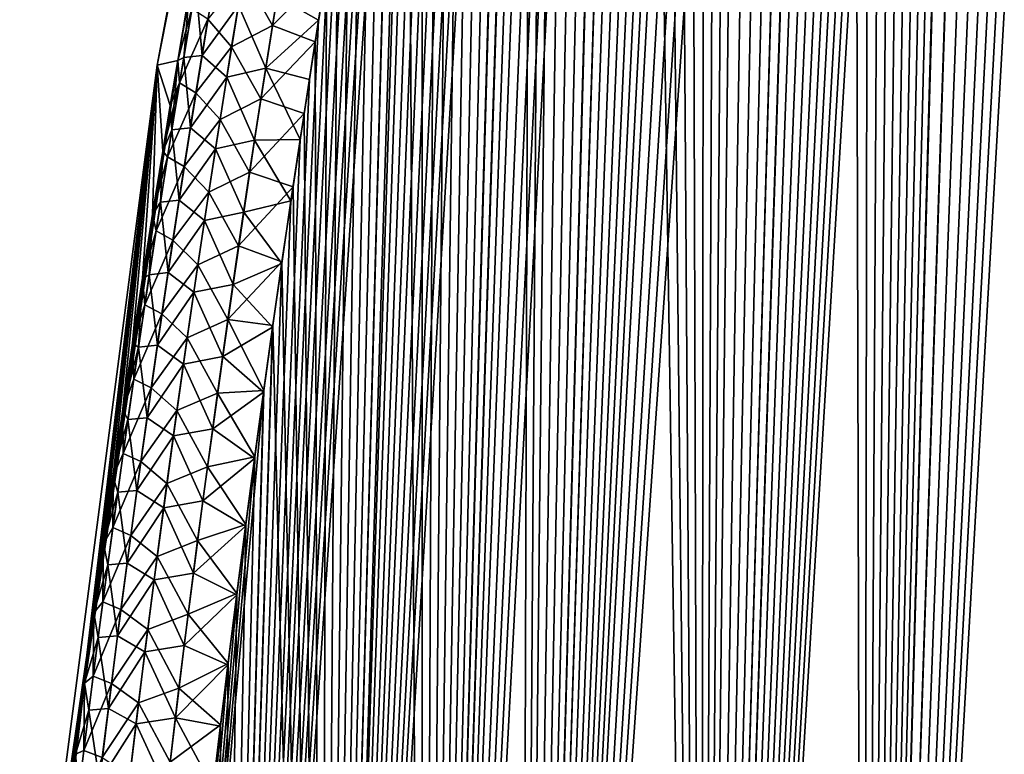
# Model space of a CAD drawing. Header units: metres. Extents: x -109 to 109, y -108 to 40.
# Tile 19 of 230: x -100.93 to -94.46, y -91.26 to -86.44. Entities that reach past the tile are written whole.
import ezdxf

# ---------------------------------------------------------------- set-up
doc = ezdxf.new("R2010")
doc.units = ezdxf.units.M
doc.layers.add('solid_K_24_42_17_000C74_XXXX', color=7, linetype='CONTINUOUS')

msp = doc.modelspace()

# ---------------------------------------------------------------- linework, layer by layer
at = {"layer": 'solid_K_24_42_17_000C74_XXXX'}
for points in [[(-95.389999, -102.673729, -8.073124), (-93.556717, -68.455933, -8.588606), (-93.438812, -68.359993, -8.763078)], [(-94.447647, -102.814323, -9.416268), (-95.389999, -102.673729, -8.073124), (-93.438812, -68.359993, -8.763078)], [(-95.389999, -102.673729, -8.073124), (-93.683083, -68.578522, -8.407708), (-93.556717, -68.455933, -8.588606)], [(-95.389999, -102.673729, -8.073124), (-93.819427, -68.732323, -8.219105), (-93.683083, -68.578522, -8.407708)], [(-95.389999, -102.673729, -8.073124), (-93.967033, -68.922318, -8.022128), (-93.819427, -68.732323, -8.219105)], [(-95.389999, -102.673729, -8.073124), (-94.126526, -69.15361, -7.817119), (-93.967033, -68.922318, -8.022128)], [(-95.389999, -102.673729, -8.073124), (-94.29821, -69.431015, -7.604903), (-94.126526, -69.15361, -7.817119)], [(-95.389999, -102.673729, -8.073124), (-94.482361, -69.759254, -7.386356), (-94.29821, -69.431015, -7.604903)], [(-95.389816, -102.673767, 8.073364), (-94.293648, -69.423256, 7.610432), (-94.477829, -69.750809, 7.391623)], [(-95.389816, -102.673767, 8.073364), (-94.447433, -102.814339, 9.416606), (-94.293648, -69.423256, 7.610432)], [(-95.389816, -102.673767, 8.073364), (-94.477829, -69.750809, 7.391623), (-94.574654, -69.935188, 7.280138)], [(-96.455536, -102.389442, -6.809396), (-94.579178, -69.943939, -7.274991), (-94.482361, -69.759254, -7.386356)], [(-95.389999, -102.673729, -8.073124), (-96.455536, -102.389442, -6.809396), (-94.482361, -69.759254, -7.386356)], [(-96.455536, -102.389442, -6.809396), (-94.679176, -70.143272, -7.162412), (-94.579178, -69.943939, -7.274991)], [(-95.389816, -102.673767, 8.073364), (-94.574654, -69.935188, 7.280138), (-94.674683, -70.134171, 7.167419)], [(-96.455536, -102.389442, -6.809396), (-94.78241, -70.357613, -7.048682), (-94.679176, -70.143272, -7.162412)], [(-95.389816, -102.673767, 8.073364), (-94.674683, -70.134171, 7.167419), (-94.777954, -70.34816, 7.053541)], [(-96.455536, -102.389442, -6.809396), (-94.888924, -70.588379, -6.933944), (-94.78241, -70.357613, -7.048682)], [(-95.389816, -102.673767, 8.073364), (-94.777954, -70.34816, 7.053541), (-94.884499, -70.578598, 6.93866)], [(-96.455536, -102.389442, -6.809396), (-94.998772, -70.835342, -6.818239), (-94.888924, -70.588379, -6.933944)], [(-95.389816, -102.673767, 8.073364), (-94.884499, -70.578598, 6.93866), (-94.994377, -70.825241, 6.822812)], [(-96.455536, -102.389442, -6.809396), (-95.111977, -71.100365, -6.701725), (-94.998772, -70.835342, -6.818239)], [(-95.389816, -102.673767, 8.073364), (-94.994377, -70.825241, 6.822812), (-95.10762, -71.089973, 6.706159)], [(-96.455536, -102.389442, -6.809396), (-95.228607, -71.383125, -6.584439), (-95.111977, -71.100365, -6.701725)], [(-95.389816, -102.673767, 8.073364), (-95.10762, -71.089973, 6.706159), (-95.224289, -71.372467, 6.588739)], [(-95.389816, -102.673767, 8.073364), (-95.224289, -71.372467, 6.588739), (-95.344406, -71.674522, 6.470711)], [(-96.455536, -102.389442, -6.809396), (-95.348694, -71.68544, -6.466548), (-95.228607, -71.383125, -6.584439)], [(-96.455536, -102.389442, -6.809396), (-95.472267, -72.007599, -6.34813), (-95.348694, -71.68544, -6.466548)], [(-95.389816, -102.673767, 8.073364), (-95.344406, -71.674522, 6.470711), (-95.468025, -71.996391, 6.352143)], [(-96.455536, -102.389442, -6.809396), (-95.599373, -72.350647, -6.2293), (-95.472267, -72.007599, -6.34813)], [(-96.455429, -102.389481, 6.809506), (-95.468025, -71.996391, 6.352143), (-95.595184, -72.339134, 6.233162)], [(-96.455429, -102.389481, 6.809506), (-95.389816, -102.673767, 8.073364), (-95.468025, -71.996391, 6.352143)], [(-96.455429, -102.389481, 6.809506), (-95.595184, -72.339134, 6.233162), (-95.725906, -72.704254, 6.113919)], [(-97.644279, -101.955215, -5.632307), (-95.730042, -72.716049, -6.110195), (-95.599373, -72.350647, -6.2293)], [(-96.455536, -102.389442, -6.809396), (-97.644279, -101.955215, -5.632307), (-95.599373, -72.350647, -6.2293)], [(-97.644279, -101.955215, -5.632307), (-95.864326, -73.103821, -5.99088), (-95.730042, -72.716049, -6.110195)], [(-96.455429, -102.389481, 6.809506), (-95.725906, -72.704254, 6.113919), (-95.860222, -73.091743, 5.994473)], [(-97.644279, -101.955215, -5.632307), (-96.00222, -73.516479, -5.871568), (-95.864326, -73.103821, -5.99088)], [(-96.455429, -102.389481, 6.809506), (-95.860222, -73.091743, 5.994473), (-95.998161, -73.504128, 5.875033)], [(-96.455429, -102.389481, 6.809506), (-95.998161, -73.504128, 5.875033), (-96.139755, -73.940903, 5.755627)], [(-97.644279, -101.955215, -5.632307), (-96.143776, -73.953506, -5.752286), (-96.00222, -73.516479, -5.871568)], [(-97.644279, -101.955215, -5.632307), (-96.240166, -74.25985, -5.672916), (-96.143776, -73.953506, -5.752286)], [(-96.455429, -102.389481, 6.809506), (-96.139755, -73.940903, 5.755627), (-96.236176, -74.247086, 5.676171)], [(-97.644279, -101.955215, -5.632307), (-96.338165, -74.578629, -5.593715), (-96.240166, -74.25985, -5.672916)], [(-96.455429, -102.389481, 6.809506), (-96.236176, -74.247086, 5.676171), (-96.334221, -74.565697, 5.59688)], [(-97.644279, -101.955215, -5.632307), (-96.437813, -74.909256, -5.514659), (-96.338165, -74.578629, -5.593715)], [(-96.455429, -102.389481, 6.809506), (-96.334221, -74.565697, 5.59688), (-96.433907, -74.896172, 5.517731)], [(-97.644279, -101.955215, -5.632307), (-96.539063, -75.25296, -5.435863), (-96.437813, -74.909256, -5.514659)], [(-96.455429, -102.389481, 6.809506), (-96.433907, -74.896172, 5.517731), (-96.535202, -75.239723, 5.438841)], [(-97.644279, -101.955215, -5.632307), (-96.641891, -75.610802, -5.357429), (-96.539063, -75.25296, -5.435863)], [(-96.455429, -102.389481, 6.809506), (-96.535202, -75.239723, 5.438841), (-96.638077, -75.597427, 5.360311)], [(-97.644279, -101.955215, -5.632307), (-96.746346, -75.981834, -5.279286), (-96.641891, -75.610802, -5.357429)], [(-96.455429, -102.389481, 6.809506), (-96.638077, -75.597427, 5.360311), (-96.742584, -75.96833, 5.282072)], [(-96.455429, -102.389481, 6.809506), (-96.742584, -75.96833, 5.282072), (-96.848679, -76.353256, 5.204223)], [(-97.644279, -101.955215, -5.632307), (-96.852386, -76.366882, -5.201534), (-96.746346, -75.981834, -5.279286)], [(-97.644241, -101.955231, 5.632339), (-96.848679, -76.353256, 5.204223), (-96.956291, -76.753677, 5.126914)], [(-97.644241, -101.955231, 5.632339), (-96.455429, -102.389481, 6.809506), (-96.848679, -76.353256, 5.204223)], [(-97.644279, -101.955215, -5.632307), (-96.959938, -76.76741, -5.124323), (-96.852386, -76.366882, -5.201534)], [(-98.284912, -101.679092, -5.07917), (-97.069023, -77.183357, -5.047651), (-96.959938, -76.76741, -5.124323)], [(-97.644279, -101.955215, -5.632307), (-98.284912, -101.679092, -5.07917), (-96.959938, -76.76741, -5.124323)], [(-97.644241, -101.955231, 5.632339), (-96.956291, -76.753677, 5.126914), (-97.065445, -77.169525, 5.050144)], [(-98.284912, -101.679092, -5.07917), (-97.179665, -77.614311, -4.971499), (-97.069023, -77.183357, -5.047651)], [(-97.644241, -101.955231, 5.632339), (-97.065445, -77.169525, 5.050144), (-97.176147, -77.600403, 4.973893)], [(-98.284912, -101.679092, -5.07917), (-97.291733, -78.061974, -4.896064), (-97.179665, -77.614311, -4.971499)], [(-97.644241, -101.955231, 5.632339), (-97.176147, -77.600403, 4.973893), (-97.288277, -78.047997, 4.89836)], [(-98.284912, -101.679092, -5.07917), (-97.405136, -78.527534, -4.821482), (-97.291733, -78.061974, -4.896064)], [(-97.644241, -101.955231, 5.632339), (-97.288277, -78.047997, 4.89836), (-97.401756, -78.513512, 4.823678)], [(-98.284912, -101.679092, -5.07917), (-97.49115, -78.887527, -4.766), (-97.405136, -78.527534, -4.821482)], [(-97.644241, -101.955231, 5.632339), (-97.401756, -78.513512, 4.823678), (-97.487839, -78.873474, 4.768121)], [(-97.644241, -101.955231, 5.632339), (-97.487839, -78.873474, 4.768121), (-97.574677, -79.243301, 4.713035)], [(-98.284912, -101.679092, -5.07917), (-97.577934, -79.257362, -4.710989), (-97.49115, -78.887527, -4.766)], [(-98.284912, -101.679092, -5.07917), (-97.665398, -79.637894, -4.656557), (-97.577934, -79.257362, -4.710989)], [(-98.284889, -101.6791, 5.079187), (-97.574677, -79.243301, 4.713035), (-97.662201, -79.623833, 4.658526)], [(-98.284889, -101.6791, 5.079187), (-97.644241, -101.955231, 5.632339), (-97.574677, -79.243301, 4.713035)], [(-98.956367, -101.361778, -4.551515), (-97.753448, -80.029953, -4.602809), (-97.665398, -79.637894, -4.656557)], [(-98.284912, -101.679092, -5.07917), (-98.956367, -101.361778, -4.551515), (-97.665398, -79.637894, -4.656557)], [(-98.284889, -101.6791, 5.079187), (-97.662201, -79.623833, 4.658526), (-97.75032, -80.0159, 4.604702)], [(-98.681633, -79.883408, -1.653216), (-99.894279, -86.703896, -2.480884), (-100.030373, -86.734787)], [(-98.681633, -79.883408, -1.653216), (-100.030373, -86.734787), (-98.743149, -79.883408)], [(-99.894241, -86.70369, 2.480907), (-98.743149, -79.883408), (-100.030373, -86.734787)], [(-98.681633, -79.883408, -1.653216), (-99.819572, -86.267372, -2.51757), (-99.894279, -86.703896, -2.480884)], [(-99.894241, -86.70369, 2.480907), (-98.681625, -79.883408, 1.653243), (-98.743149, -79.883408)], [(-99.894241, -86.70369, 2.480907), (-99.819527, -86.267097, 2.517596), (-98.681625, -79.883408, 1.653243)], [(-98.956367, -101.361778, -4.551515), (-97.842178, -80.432816, -4.549643), (-97.753448, -80.029953, -4.602809)], [(-98.284889, -101.6791, 5.079187), (-97.75032, -80.0159, 4.604702), (-97.839119, -80.418785, 4.551459)], [(-98.956367, -101.361778, -4.551515), (-97.931595, -80.846245, -4.497038), (-97.842178, -80.432816, -4.549643)], [(-98.284889, -101.6791, 5.079187), (-97.839119, -80.418785, 4.551459), (-97.928612, -80.832253, 4.498776)], [(-98.956367, -101.361778, -4.551515), (-98.021584, -81.271248, -4.445138), (-97.931595, -80.846245, -4.497038)], [(-98.284889, -101.6791, 5.079187), (-97.928612, -80.832253, 4.498776), (-98.018669, -81.257317, 4.446797)], [(-98.956367, -101.361778, -4.551515), (-98.111992, -81.708832, -4.39408), (-98.021584, -81.271248, -4.445138)], [(-98.284889, -101.6791, 5.079187), (-98.018669, -81.257317, 4.446797), (-98.109161, -81.694969, 4.395662)], [(-98.956367, -101.361778, -4.551515), (-98.184563, -82.068481, -4.35391), (-98.111992, -81.708832, -4.39408)], [(-98.284889, -101.6791, 5.079187), (-98.109161, -81.694969, 4.395662), (-98.200012, -82.145821, 4.345445)], [(-98.956367, -101.361778, -4.551515), (-98.257492, -82.435661, -4.314189), (-98.184563, -82.068481, -4.35391)], [(-98.284889, -101.6791, 5.079187), (-98.200012, -82.145821, 4.345445), (-98.291412, -82.608444, 4.295928)], [(-98.956367, -101.361778, -4.551515), (-98.330734, -82.810555, -4.274948), (-98.257492, -82.435661, -4.314189)], [(-98.284889, -101.6791, 5.079187), (-98.291412, -82.608444, 4.295928), (-98.383247, -83.083603, 4.247239)], [(-98.956367, -101.361778, -4.551515), (-98.404198, -83.193756, -4.236284), (-98.330734, -82.810555, -4.274948)], [(-98.956352, -101.361786, 4.551528), (-98.383247, -83.083603, 4.247239), (-98.475296, -83.572487, 4.199564)], [(-98.956352, -101.361786, 4.551528), (-98.284889, -101.6791, 5.079187), (-98.383247, -83.083603, 4.247239)], [(-98.956367, -101.361778, -4.551515), (-98.477776, -83.585884, -4.198294), (-98.404198, -83.193756, -4.236284)], [(-99.6586, -101.00164, -4.050946), (-98.551361, -83.987534, -4.16107), (-98.477776, -83.585884, -4.198294)], [(-98.956367, -101.361778, -4.551515), (-99.6586, -101.00164, -4.050946), (-98.477776, -83.585884, -4.198294)], [(-98.956352, -101.361786, 4.551528), (-98.475296, -83.572487, 4.199564), (-98.54895, -83.974274, 4.162277)], [(-99.6586, -101.00164, -4.050946), (-98.624939, -84.398796, -4.124616), (-98.551361, -83.987534, -4.16107)], [(-98.956352, -101.361786, 4.551528), (-98.54895, -83.974274, 4.162277), (-98.622604, -84.385689, 4.125761)], [(-99.6586, -101.00164, -4.050946), (-98.698715, -84.818436, -4.088727), (-98.624939, -84.398796, -4.124616)], [(-98.956352, -101.361786, 4.551528), (-98.622604, -84.385689, 4.125761), (-98.696465, -84.805504, 4.089809)], [(-99.6586, -101.00164, -4.050946), (-98.772583, -85.24707, -4.053502), (-98.698715, -84.818436, -4.088727)], [(-98.956352, -101.361786, 4.551528), (-98.696465, -84.805504, 4.089809), (-98.770416, -85.234322, 4.054522)], [(-99.6586, -101.00164, -4.050946), (-98.84639, -85.685463, -4.01907), (-98.772583, -85.24707, -4.053502)], [(-98.956352, -101.361786, 4.551528), (-98.770416, -85.234322, 4.054522), (-98.844307, -85.672913, 4.020028)], [(-98.956352, -101.361786, 4.551528), (-98.844307, -85.672913, 4.020028), (-98.917984, -86.122055, 3.986452)], [(-99.6586, -101.00164, -4.050946), (-98.907738, -86.0588, -3.991071), (-98.84639, -85.685463, -4.01907)], [(-99.271904, -86.474442, 3.714674), (-99.193634, -85.992683, 3.747933), (-99.46283, -86.136757, 3.438935)], [(-99.271904, -86.474442, 3.714674), (-98.917984, -86.122055, 3.986452), (-99.193634, -85.992683, 3.747933)], [(-99.6586, -101.00164, -4.050946), (-98.968842, -86.439903, -3.963781), (-98.907738, -86.0588, -3.991071)], [(-99.240662, -86.283623, -3.728128), (-98.907738, -86.0588, -3.991071), (-98.968842, -86.439903, -3.963781)], [(-99.271904, -86.474442, 3.714674), (-98.991287, -86.58252, 3.953916), (-98.917984, -86.122055, 3.986452)], [(-98.956352, -101.361786, 4.551528), (-98.917984, -86.122055, 3.986452), (-98.991287, -86.58252, 3.953916)], [(-99.54068, -86.613815, 3.407676), (-99.46283, -86.136757, 3.438935), (-99.696503, -86.433136, 3.081258)], [(-99.271904, -86.474442, 3.714674), (-99.46283, -86.136757, 3.438935), (-99.54068, -86.613815, 3.407676)], [(-99.776207, -86.210838, -2.729784), (-99.855728, -86.685623, -2.700386), (-99.819572, -86.267372, -2.51757)], [(-99.735229, -86.670837, -3.066954), (-99.855728, -86.685623, -2.700386), (-99.776207, -86.210838, -2.729784)], [(-99.65683, -86.195656, -3.096997), (-99.735229, -86.670837, -3.066954), (-99.776207, -86.210838, -2.729784)], [(-99.65683, -86.195656, -3.096997), (-99.49659, -86.344276, -3.42567), (-99.735229, -86.670837, -3.066954)], [(-99.855728, -86.685623, -2.700386), (-99.894279, -86.703896, -2.480884), (-99.819572, -86.267372, -2.51757)], [(-99.80233, -86.364929, 2.719719), (-99.819527, -86.267097, 2.517596), (-99.894241, -86.70369, 2.480907)], [(-99.240662, -86.283623, -3.728128), (-99.316177, -86.755959, -3.696545), (-99.49659, -86.344276, -3.42567)], [(-99.240662, -86.283623, -3.728128), (-98.968842, -86.439903, -3.963781), (-99.316177, -86.755959, -3.696545)], [(-99.882988, -86.850891, 2.690145), (-99.80233, -86.364929, 2.719719), (-99.894241, -86.70369, 2.480907)], [(-99.696503, -86.433136, 3.081258), (-99.80233, -86.364929, 2.719719), (-99.882988, -86.850891, 2.690145)], [(-99.735229, -86.670837, -3.066954), (-99.49659, -86.344276, -3.42567), (-99.572449, -86.814598, -3.395566)], [(-99.316177, -86.755959, -3.696545), (-99.572449, -86.814598, -3.395566), (-99.49659, -86.344276, -3.42567)], [(-99.775208, -86.91671, 3.051492), (-99.696503, -86.433136, 3.081258), (-99.882988, -86.850891, 2.690145)], [(-99.54068, -86.613815, 3.407676), (-99.696503, -86.433136, 3.081258), (-99.775208, -86.91671, 3.051492)], [(-99.6586, -101.00164, -4.050946), (-99.029678, -86.828949, -3.937217), (-98.968842, -86.439903, -3.963781)], [(-99.316177, -86.755959, -3.696545), (-98.968842, -86.439903, -3.963781), (-99.029678, -86.828949, -3.937217)], [(-99.348167, -86.956665, 3.683113), (-99.271904, -86.474442, 3.714674), (-99.54068, -86.613815, 3.407676)], [(-99.348167, -86.956665, 3.683113), (-98.991287, -86.58252, 3.953916), (-99.271904, -86.474442, 3.714674)], [(-99.616524, -87.091293, 3.378031), (-99.54068, -86.613815, 3.407676), (-99.775208, -86.91671, 3.051492)], [(-99.348167, -86.956665, 3.683113), (-99.54068, -86.613815, 3.407676), (-99.616524, -87.091293, 3.378031)], [(-99.348167, -86.956665, 3.683113), (-99.064362, -87.053795, 3.922296), (-98.991287, -86.58252, 3.953916)], [(-98.956352, -101.361786, 4.551528), (-98.991287, -86.58252, 3.953916), (-99.064362, -87.053795, 3.922296)], [(-99.894279, -86.703896, -2.480884), (-100.93364, -93.64727), (-100.030373, -86.734787)], [(-99.894279, -86.703896, -2.480884), (-99.944023, -87.000687, -2.456794), (-100.93364, -93.64727)], [(-99.943855, -86.999695, 2.456879), (-99.894241, -86.70369, 2.480907), (-100.030373, -86.734787)], [(-99.933167, -87.160767, -2.672535), (-99.944023, -87.000687, -2.456794), (-99.894279, -86.703896, -2.480884)], [(-99.882988, -86.850891, 2.690145), (-99.894241, -86.70369, 2.480907), (-99.943855, -86.999695, 2.456879)], [(-99.855728, -86.685623, -2.700386), (-99.933167, -87.160767, -2.672535), (-99.894279, -86.703896, -2.480884)], [(-99.811592, -87.146408, -3.038477), (-99.933167, -87.160767, -2.672535), (-99.855728, -86.685623, -2.700386)], [(-99.735229, -86.670837, -3.066954), (-99.811592, -87.146408, -3.038477), (-99.855728, -86.685623, -2.700386)], [(-99.735229, -86.670837, -3.066954), (-99.572449, -86.814598, -3.395566), (-99.811592, -87.146408, -3.038477)], [(-100.843643, -93.647102, 2.094943), (-100.030373, -86.734787), (-100.93364, -93.64727)], [(-100.843643, -93.647102, 2.094943), (-100.791855, -93.165718, 2.110791), (-100.030373, -86.734787)], [(-100.791855, -93.165718, 2.110791), (-100.73838, -92.687622, 2.128077), (-100.030373, -86.734787)], [(-100.73838, -92.687622, 2.128077), (-100.682999, -92.210434, 2.146855), (-100.030373, -86.734787)], [(-100.682999, -92.210434, 2.146855), (-100.625824, -91.735153, 2.167046), (-100.030373, -86.734787)], [(-100.625824, -91.735153, 2.167046), (-100.567039, -91.263031, 2.188564), (-100.030373, -86.734787)], [(-100.567039, -91.263031, 2.188564), (-100.506836, -90.795326, 2.211326), (-100.030373, -86.734787)], [(-100.506836, -90.795326, 2.211326), (-100.445427, -90.333298, 2.23525), (-100.030373, -86.734787)], [(-100.445427, -90.333298, 2.23525), (-100.38324, -89.87957, 2.26018), (-100.030373, -86.734787)], [(-100.38324, -89.87957, 2.26018), (-100.320335, -89.43396, 2.286115), (-100.030373, -86.734787)], [(-100.320335, -89.43396, 2.286115), (-100.256615, -88.995316, 2.313226), (-100.030373, -86.734787)], [(-100.256615, -88.995316, 2.313226), (-100.191917, -88.562119, 2.341623), (-100.030373, -86.734787)], [(-100.191917, -88.562119, 2.341623), (-100.126373, -88.134834, 2.371174), (-100.030373, -86.734787)], [(-100.126373, -88.134834, 2.371174), (-100.06012, -87.713913, 2.401749), (-100.030373, -86.734787)], [(-100.06012, -87.713913, 2.401749), (-99.993301, -87.299812, 2.43322), (-100.030373, -86.734787)], [(-99.993301, -87.299812, 2.43322), (-99.943855, -86.999695, 2.456879), (-100.030373, -86.734787)], [(-99.316177, -86.755959, -3.696545), (-99.389755, -87.228729, -3.666564), (-99.572449, -86.814598, -3.395566)], [(-99.316177, -86.755959, -3.696545), (-99.090515, -87.224808, -3.911149), (-99.389755, -87.228729, -3.666564)], [(-99.316177, -86.755959, -3.696545), (-99.029678, -86.828949, -3.937217), (-99.090515, -87.224808, -3.911149)], [(-99.811592, -87.146408, -3.038477), (-99.572449, -86.814598, -3.395566), (-99.646362, -87.285324, -3.367009)], [(-99.6586, -101.00164, -4.050946), (-99.090515, -87.224808, -3.911149), (-99.029678, -86.828949, -3.937217)], [(-99.389755, -87.228729, -3.666564), (-99.646362, -87.285324, -3.367009), (-99.572449, -86.814598, -3.395566)], [(-99.882988, -86.850891, 2.690145), (-99.943855, -86.999695, 2.456879), (-99.993301, -87.299812, 2.43322)], [(-99.961472, -87.337227, 2.662178), (-99.882988, -86.850891, 2.690145), (-99.993301, -87.299812, 2.43322)], [(-99.775208, -86.91671, 3.051492), (-99.882988, -86.850891, 2.690145), (-99.961472, -87.337227, 2.662178)], [(-99.851807, -87.400673, 3.023329), (-99.775208, -86.91671, 3.051492), (-99.961472, -87.337227, 2.662178)], [(-99.616524, -87.091293, 3.378031), (-99.775208, -86.91671, 3.051492), (-99.851807, -87.400673, 3.023329)], [(-99.422424, -87.439346, 3.653205), (-99.348167, -86.956665, 3.683113), (-99.616524, -87.091293, 3.378031)], [(-99.422424, -87.439346, 3.653205), (-99.064362, -87.053795, 3.922296), (-99.348167, -86.956665, 3.683113)], [(-99.944023, -87.000687, -2.456794), (-99.993591, -87.301582, -2.433078), (-100.93364, -93.64727)], [(-99.933167, -87.160767, -2.672535), (-99.993591, -87.301582, -2.433078), (-99.944023, -87.000687, -2.456794)], [(-99.690361, -87.569176, 3.349958), (-99.616524, -87.091293, 3.378031), (-99.851807, -87.400673, 3.023329)], [(-99.422424, -87.439346, 3.653205), (-99.616524, -87.091293, 3.378031), (-99.690361, -87.569176, 3.349958)], [(-99.422424, -87.439346, 3.653205), (-99.137398, -87.534904, 3.891406), (-99.064362, -87.053795, 3.922296)], [(-98.956352, -101.361786, 4.551528), (-99.064362, -87.053795, 3.922296), (-99.137398, -87.534904, 3.891406)], [(-99.933167, -87.160767, -2.672535), (-100.008537, -87.636253, -2.646191), (-99.993591, -87.301582, -2.433078)], [(-99.885933, -87.622337, -3.011527), (-100.008537, -87.636253, -2.646191), (-99.933167, -87.160767, -2.672535)], [(-99.811592, -87.146408, -3.038477), (-99.885933, -87.622337, -3.011527), (-99.933167, -87.160767, -2.672535)], [(-99.811592, -87.146408, -3.038477), (-99.646362, -87.285324, -3.367009), (-99.885933, -87.622337, -3.011527)], [(-99.6586, -101.00164, -4.050946), (-99.151268, -87.62767, -3.885628), (-99.090515, -87.224808, -3.911149)], [(-99.389755, -87.228729, -3.666564), (-99.090515, -87.224808, -3.911149), (-99.151268, -87.62767, -3.885628)], [(-99.885933, -87.622337, -3.011527), (-99.646362, -87.285324, -3.367009), (-99.718338, -87.756432, -3.339961)], [(-99.461426, -87.701935, -3.638145), (-99.718338, -87.756432, -3.339961), (-99.646362, -87.285324, -3.367009)], [(-99.389755, -87.228729, -3.666564), (-99.461426, -87.701935, -3.638145), (-99.646362, -87.285324, -3.367009)], [(-99.389755, -87.228729, -3.666564), (-99.151268, -87.62767, -3.885628), (-99.461426, -87.701935, -3.638145)], [(-99.993591, -87.301582, -2.433078), (-100.060417, -87.715782, -2.401609), (-100.93364, -93.64727)], [(-100.008537, -87.636253, -2.646191), (-100.060417, -87.715782, -2.401609), (-99.993591, -87.301582, -2.433078)], [(-99.961472, -87.337227, 2.662178), (-99.993301, -87.299812, 2.43322), (-100.06012, -87.713913, 2.401749)], [(-100.037804, -87.823921, 2.635776), (-99.961472, -87.337227, 2.662178), (-100.06012, -87.713913, 2.401749)], [(-99.851807, -87.400673, 3.023329), (-99.961472, -87.337227, 2.662178), (-100.037804, -87.823921, 2.635776)], [(-99.926331, -87.88501, 2.996725), (-99.851807, -87.400673, 3.023329), (-100.037804, -87.823921, 2.635776)], [(-99.690361, -87.569176, 3.349958), (-99.851807, -87.400673, 3.023329), (-99.926331, -87.88501, 2.996725)], [(-99.494682, -87.922462, 3.62491), (-99.422424, -87.439346, 3.653205), (-99.690361, -87.569176, 3.349958)], [(-99.494682, -87.922462, 3.62491), (-99.137398, -87.534904, 3.891406), (-99.422424, -87.439346, 3.653205)], [(-99.494682, -87.922462, 3.62491), (-99.210167, -88.026703, 3.861426), (-99.137398, -87.534904, 3.891406)], [(-98.956352, -101.361786, 4.551528), (-99.137398, -87.534904, 3.891406), (-99.210167, -88.026703, 3.861426)], [(-99.762215, -88.047455, 3.323417), (-99.690361, -87.569176, 3.349958), (-99.926331, -87.88501, 2.996725)], [(-99.494682, -87.922462, 3.62491), (-99.690361, -87.569176, 3.349958), (-99.762215, -88.047455, 3.323417)], [(-100.008537, -87.636253, -2.646191), (-100.081863, -88.112076, -2.621314), (-100.060417, -87.715782, -2.401609)], [(-99.95826, -88.098633, -2.986063), (-100.081863, -88.112076, -2.621314), (-100.008537, -87.636253, -2.646191)], [(-99.885933, -87.622337, -3.011527), (-99.95826, -88.098633, -2.986063), (-100.008537, -87.636253, -2.646191)], [(-99.885933, -87.622337, -3.011527), (-99.718338, -87.756432, -3.339961), (-99.95826, -88.098633, -2.986063)], [(-99.6586, -101.00164, -4.050946), (-99.211807, -88.038055, -3.86076), (-99.151268, -87.62767, -3.885628)], [(-99.461426, -87.701935, -3.638145), (-99.151268, -87.62767, -3.885628), (-99.211807, -88.038055, -3.86076)], [(-100.060417, -87.715782, -2.401609), (-100.126671, -88.136742, -2.371041), (-100.93364, -93.64727)], [(-100.081863, -88.112076, -2.621314), (-100.126671, -88.136742, -2.371041), (-100.060417, -87.715782, -2.401609)], [(-100.037804, -87.823921, 2.635776), (-100.06012, -87.713913, 2.401749), (-100.126373, -88.134834, 2.371174)], [(-99.461426, -87.701935, -3.638145), (-99.531181, -88.175537, -3.611251), (-99.718338, -87.756432, -3.339961)], [(-99.461426, -87.701935, -3.638145), (-99.211807, -88.038055, -3.86076), (-99.531181, -88.175537, -3.611251)], [(-99.95826, -88.098633, -2.986063), (-99.718338, -87.756432, -3.339961), (-99.788391, -88.227913, -3.314384)], [(-99.531181, -88.175537, -3.611251), (-99.788391, -88.227913, -3.314384), (-99.718338, -87.756432, -3.339961)], [(-100.112, -88.310951, 2.610894), (-100.037804, -87.823921, 2.635776), (-100.126373, -88.134834, 2.371174)], [(-99.926331, -87.88501, 2.996725), (-100.037804, -87.823921, 2.635776), (-100.112, -88.310951, 2.610894)], [(-99.998772, -88.369713, 2.971637), (-99.926331, -87.88501, 2.996725), (-100.112, -88.310951, 2.610894)], [(-99.762215, -88.047455, 3.323417), (-99.926331, -87.88501, 2.996725), (-99.998772, -88.369713, 2.971637)], [(-99.564964, -88.405983, 3.598184), (-99.494682, -87.922462, 3.62491), (-99.762215, -88.047455, 3.323417)], [(-99.564964, -88.405983, 3.598184), (-99.210167, -88.026703, 3.861426), (-99.494682, -87.922462, 3.62491)], [(-99.832092, -88.5261, 3.298367), (-99.762215, -88.047455, 3.323417), (-99.998772, -88.369713, 2.971637)], [(-99.564964, -88.405983, 3.598184), (-99.762215, -88.047455, 3.323417), (-99.832092, -88.5261, 3.298367)], [(-99.6586, -101.00164, -4.050946), (-99.271996, -88.456444, -3.836648), (-99.211807, -88.038055, -3.86076)], [(-99.564964, -88.405983, 3.598184), (-99.270424, -88.445328, 3.837267), (-99.210167, -88.026703, 3.861426)], [(-99.531181, -88.175537, -3.611251), (-99.211807, -88.038055, -3.86076), (-99.271996, -88.456444, -3.836648)], [(-98.956352, -101.361786, 4.551528), (-99.210167, -88.026703, 3.861426), (-99.270424, -88.445328, 3.837267)], [(-100.081863, -88.112076, -2.621314), (-100.153152, -88.588211, -2.597864), (-100.126671, -88.136742, -2.371041)], [(-100.028595, -88.575264, -2.962047), (-100.153152, -88.588211, -2.597864), (-100.081863, -88.112076, -2.621314)], [(-99.95826, -88.098633, -2.986063), (-100.028595, -88.575264, -2.962047), (-100.081863, -88.112076, -2.621314)], [(-99.95826, -88.098633, -2.986063), (-99.788391, -88.227913, -3.314384), (-100.028595, -88.575264, -2.962047)], [(-100.126671, -88.136742, -2.371041), (-100.192207, -88.564026, -2.341499), (-100.93364, -93.64727)], [(-100.153152, -88.588211, -2.597864), (-100.192207, -88.564026, -2.341499), (-100.126671, -88.136742, -2.371041)], [(-100.112, -88.310951, 2.610894), (-100.126373, -88.134834, 2.371174), (-100.191917, -88.562119, 2.341623)], [(-99.531181, -88.175537, -3.611251), (-99.599052, -88.649536, -3.585844), (-99.788391, -88.227913, -3.314384)], [(-99.531181, -88.175537, -3.611251), (-99.271996, -88.456444, -3.836648), (-99.599052, -88.649536, -3.585844)], [(-100.028595, -88.575264, -2.962047), (-99.788391, -88.227913, -3.314384), (-99.856529, -88.699753, -3.29024)], [(-99.599052, -88.649536, -3.585844), (-99.856529, -88.699753, -3.29024), (-99.788391, -88.227913, -3.314384)], [(-100.184067, -88.798309, 2.587487), (-100.112, -88.310951, 2.610894), (-100.191917, -88.562119, 2.341623)], [(-99.998772, -88.369713, 2.971637), (-100.112, -88.310951, 2.610894), (-100.184067, -88.798309, 2.587487)], [(-100.06916, -88.854759, 2.948021), (-99.998772, -88.369713, 2.971637), (-100.184067, -88.798309, 2.587487)], [(-99.832092, -88.5261, 3.298367), (-99.998772, -88.369713, 2.971637), (-100.06916, -88.854759, 2.948021)], [(-99.633286, -88.889908, 3.572985), (-99.564964, -88.405983, 3.598184), (-99.832092, -88.5261, 3.298367)], [(-99.6586, -101.00164, -4.050946), (-99.33168, -88.883331, -3.813393), (-99.271996, -88.456444, -3.836648)], [(-99.658585, -101.001648, 4.050953), (-99.270424, -88.445328, 3.837267), (-99.330185, -88.872482, 3.813966)], [(-99.658585, -101.001648, 4.050953), (-98.956352, -101.361786, 4.551528), (-99.270424, -88.445328, 3.837267)], [(-99.633286, -88.889908, 3.572985), (-99.330185, -88.872482, 3.813966), (-99.564964, -88.405983, 3.598184)], [(-99.599052, -88.649536, -3.585844), (-99.271996, -88.456444, -3.836648), (-99.33168, -88.883331, -3.813393)], [(-99.564964, -88.405983, 3.598184), (-99.330185, -88.872482, 3.813966), (-99.270424, -88.445328, 3.837267)], [(-100.192207, -88.564026, -2.341499), (-100.256889, -88.997177, -2.313112), (-100.93364, -93.64727)], [(-100.153152, -88.588211, -2.597864), (-100.256889, -88.997177, -2.313112), (-100.192207, -88.564026, -2.341499)], [(-100.184067, -88.798309, 2.587487), (-100.191917, -88.562119, 2.341623), (-100.256615, -88.995316, 2.313226)], [(-100.028595, -88.575264, -2.962047), (-100.096939, -89.052223, -2.939439), (-100.153152, -88.588211, -2.597864)], [(-100.028595, -88.575264, -2.962047), (-99.856529, -88.699753, -3.29024), (-100.096939, -89.052223, -2.939439)], [(-99.900009, -89.005096, 3.274765), (-99.832092, -88.5261, 3.298367), (-100.06916, -88.854759, 2.948021)], [(-99.633286, -88.889908, 3.572985), (-99.832092, -88.5261, 3.298367), (-99.900009, -89.005096, 3.274765)], [(-100.153152, -88.588211, -2.597864), (-100.222427, -89.064659, -2.575802), (-100.256889, -88.997177, -2.313112)], [(-100.096939, -89.052223, -2.939439), (-100.222427, -89.064659, -2.575802), (-100.153152, -88.588211, -2.597864)], [(-99.599052, -88.649536, -3.585844), (-99.665031, -89.123901, -3.561885), (-99.856529, -88.699753, -3.29024)], [(-99.599052, -88.649536, -3.585844), (-99.33168, -88.883331, -3.813393), (-99.665031, -89.123901, -3.561885)], [(-100.096939, -89.052223, -2.939439), (-99.856529, -88.699753, -3.29024), (-99.922768, -89.171928, -3.267492)], [(-99.665031, -89.123901, -3.561885), (-99.922768, -89.171928, -3.267492), (-99.856529, -88.699753, -3.29024)], [(-100.254028, -89.285988, 2.565512), (-100.184067, -88.798309, 2.587487), (-100.256615, -88.995316, 2.313226)], [(-100.06916, -88.854759, 2.948021), (-100.184067, -88.798309, 2.587487), (-100.254028, -89.285988, 2.565512)], [(-100.391487, -100.596848, -3.579222), (-99.390732, -89.319214, -3.791095), (-99.33168, -88.883331, -3.813393)], [(-99.6586, -101.00164, -4.050946), (-100.391487, -100.596848, -3.579222), (-99.33168, -88.883331, -3.813393)], [(-100.137512, -89.340134, 2.925837), (-100.06916, -88.854759, 2.948021), (-100.254028, -89.285988, 2.565512)], [(-99.900009, -89.005096, 3.274765), (-100.06916, -88.854759, 2.948021), (-100.137512, -89.340134, 2.925837)], [(-99.699638, -89.374207, 3.549272), (-99.633286, -88.889908, 3.572985), (-99.900009, -89.005096, 3.274765)], [(-99.699638, -89.374207, 3.549272), (-99.389313, -89.30867, 3.791623), (-99.633286, -88.889908, 3.572985)], [(-99.665031, -89.123901, -3.561885), (-99.33168, -88.883331, -3.813393), (-99.390732, -89.319214, -3.791095)], [(-99.658585, -101.001648, 4.050953), (-99.330185, -88.872482, 3.813966), (-99.389313, -89.30867, 3.791623)], [(-99.633286, -88.889908, 3.572985), (-99.389313, -89.30867, 3.791623), (-99.330185, -88.872482, 3.813966)], [(-100.256889, -88.997177, -2.313112), (-100.320587, -89.435738, -2.28601), (-100.93364, -93.64727)], [(-100.222427, -89.064659, -2.575802), (-100.320587, -89.435738, -2.28601), (-100.256889, -88.997177, -2.313112)], [(-100.254028, -89.285988, 2.565512), (-100.256615, -88.995316, 2.313226), (-100.320335, -89.43396, 2.286115)], [(-99.965981, -89.484436, 3.252572), (-99.900009, -89.005096, 3.274765), (-100.137512, -89.340134, 2.925837)], [(-99.699638, -89.374207, 3.549272), (-99.900009, -89.005096, 3.274765), (-99.965981, -89.484436, 3.252572)], [(-100.222427, -89.064659, -2.575802), (-100.289688, -89.541397, -2.555089), (-100.320587, -89.435738, -2.28601)], [(-100.163322, -89.529495, -2.918201), (-100.289688, -89.541397, -2.555089), (-100.222427, -89.064659, -2.575802)], [(-100.096939, -89.052223, -2.939439), (-100.163322, -89.529495, -2.918201), (-100.222427, -89.064659, -2.575802)], [(-100.096939, -89.052223, -2.939439), (-99.922768, -89.171928, -3.267492), (-100.163322, -89.529495, -2.918201)], [(-99.665031, -89.123901, -3.561885), (-99.729134, -89.598618, -3.539336), (-99.922768, -89.171928, -3.267492)], [(-99.665031, -89.123901, -3.561885), (-99.390732, -89.319214, -3.791095), (-99.729134, -89.598618, -3.539336)], [(-100.163322, -89.529495, -2.918201), (-99.922768, -89.171928, -3.267492), (-99.987114, -89.644424, -3.246102)], [(-99.729134, -89.598618, -3.539336), (-99.987114, -89.644424, -3.246102), (-99.922768, -89.171928, -3.267492)], [(-100.321884, -89.773964, 2.544932), (-100.254028, -89.285988, 2.565512), (-100.320335, -89.43396, 2.286115)], [(-100.137512, -89.340134, 2.925837), (-100.254028, -89.285988, 2.565512), (-100.321884, -89.773964, 2.544932)], [(-100.391487, -100.596848, -3.579222), (-99.449135, -89.764023, -3.769741), (-99.390732, -89.319214, -3.791095)], [(-100.203827, -89.825821, 2.905047), (-100.137512, -89.340134, 2.925837), (-100.321884, -89.773964, 2.544932)], [(-99.965981, -89.484436, 3.252572), (-100.137512, -89.340134, 2.925837), (-100.203827, -89.825821, 2.905047)], [(-99.729134, -89.598618, -3.539336), (-99.390732, -89.319214, -3.791095), (-99.449135, -89.764023, -3.769741)], [(-99.699638, -89.374207, 3.549272), (-99.447807, -89.75383, 3.770224), (-99.389313, -89.30867, 3.791623)], [(-99.658585, -101.001648, 4.050953), (-99.389313, -89.30867, 3.791623), (-99.447807, -89.75383, 3.770224)], [(-99.764053, -89.858864, 3.527007), (-99.699638, -89.374207, 3.549272), (-99.965981, -89.484436, 3.252572)], [(-99.764053, -89.858864, 3.527007), (-99.447807, -89.75383, 3.770224), (-99.699638, -89.374207, 3.549272)], [(-100.320587, -89.435738, -2.28601), (-100.383461, -89.881172, -2.260086), (-100.93364, -93.64727)], [(-100.289688, -89.541397, -2.555089), (-100.383461, -89.881172, -2.260086), (-100.320587, -89.435738, -2.28601)], [(-100.321884, -89.773964, 2.544932), (-100.320335, -89.43396, 2.286115), (-100.38324, -89.87957, 2.26018)], [(-100.030014, -89.964104, 3.231756), (-99.965981, -89.484436, 3.252572), (-100.203827, -89.825821, 2.905047)], [(-99.764053, -89.858864, 3.527007), (-99.965981, -89.484436, 3.252572), (-100.030014, -89.964104, 3.231756)], [(-100.289688, -89.541397, -2.555089), (-100.35495, -90.018417, -2.53569), (-100.383461, -89.881172, -2.260086)], [(-100.227745, -90.007072, -2.898296), (-100.35495, -90.018417, -2.53569), (-100.289688, -89.541397, -2.555089)], [(-100.163322, -89.529495, -2.918201), (-100.227745, -90.007072, -2.898296), (-100.289688, -89.541397, -2.555089)], [(-100.163322, -89.529495, -2.918201), (-99.987114, -89.644424, -3.246102), (-100.227745, -90.007072, -2.898296)], [(-99.729134, -89.598618, -3.539336), (-99.791374, -90.073677, -3.518163), (-99.987114, -89.644424, -3.246102)], [(-99.729134, -89.598618, -3.539336), (-99.449135, -89.764023, -3.769741), (-99.791374, -90.073677, -3.518163)], [(-100.227745, -90.007072, -2.898296), (-99.987114, -89.644424, -3.246102), (-100.049583, -90.117241, -3.226038)], [(-99.791374, -90.073677, -3.518163), (-100.049583, -90.117241, -3.226038), (-99.987114, -89.644424, -3.246102)], [(-100.391487, -100.596848, -3.579222), (-99.507271, -90.216263, -3.749024), (-99.449135, -89.764023, -3.769741)], [(-100.387665, -90.26223, 2.525717), (-100.321884, -89.773964, 2.544932), (-100.38324, -89.87957, 2.26018)], [(-100.203827, -89.825821, 2.905047), (-100.321884, -89.773964, 2.544932), (-100.387665, -90.26223, 2.525717)], [(-99.791374, -90.073677, -3.518163), (-99.449135, -89.764023, -3.769741), (-99.507271, -90.216263, -3.749024)], [(-99.764053, -89.858864, 3.527007), (-99.506027, -90.206467, 3.749461), (-99.447807, -89.75383, 3.770224)], [(-99.658585, -101.001648, 4.050953), (-99.447807, -89.75383, 3.770224), (-99.506027, -90.206467, 3.749461)], [(-100.387665, -90.26223, 2.525717), (-100.38324, -89.87957, 2.26018), (-100.445427, -90.333298, 2.23525)], [(-100.268112, -90.311813, 2.885622), (-100.203827, -89.825821, 2.905047), (-100.387665, -90.26223, 2.525717)], [(-100.030014, -89.964104, 3.231756), (-100.203827, -89.825821, 2.905047), (-100.268112, -90.311813, 2.885622)], [(-99.826523, -90.343864, 3.506162), (-99.764053, -89.858864, 3.527007), (-100.030014, -89.964104, 3.231756)], [(-99.826523, -90.343864, 3.506162), (-99.506027, -90.206467, 3.749461), (-99.764053, -89.858864, 3.527007)], [(-100.383461, -89.881172, -2.260086), (-100.445602, -90.33461, -2.235171), (-100.93364, -93.64727)], [(-100.35495, -90.018417, -2.53569), (-100.445602, -90.33461, -2.235171), (-100.383461, -89.881172, -2.260086)], [(-100.227745, -90.007072, -2.898296), (-100.290215, -90.484932, -2.879699), (-100.35495, -90.018417, -2.53569)], [(-100.227745, -90.007072, -2.898296), (-100.049583, -90.117241, -3.226038), (-100.290215, -90.484932, -2.879699)], [(-100.092117, -90.444077, 3.212289), (-100.030014, -89.964104, 3.231756), (-100.268112, -90.311813, 2.885622)], [(-99.826523, -90.343864, 3.506162), (-100.030014, -89.964104, 3.231756), (-100.092117, -90.444077, 3.212289)], [(-100.35495, -90.018417, -2.53569), (-100.418228, -90.495712, -2.517578), (-100.445602, -90.33461, -2.235171)], [(-100.290215, -90.484932, -2.879699), (-100.418228, -90.495712, -2.517578), (-100.35495, -90.018417, -2.53569)], [(-99.791374, -90.073677, -3.518163), (-99.851753, -90.549049, -3.498338), (-100.049583, -90.117241, -3.226038)], [(-99.791374, -90.073677, -3.518163), (-99.507271, -90.216263, -3.749024), (-99.851753, -90.549049, -3.498338)], [(-100.290215, -90.484932, -2.879699), (-100.049583, -90.117241, -3.226038), (-100.110184, -90.590347, -3.207273)], [(-99.851753, -90.549049, -3.498338), (-100.110184, -90.590347, -3.207273), (-100.049583, -90.117241, -3.226038)], [(-100.451363, -90.750778, 2.507836), (-100.387665, -90.26223, 2.525717), (-100.445427, -90.333298, 2.23525)], [(-100.268112, -90.311813, 2.885622), (-100.387665, -90.26223, 2.525717), (-100.451363, -90.750778, 2.507836)], [(-100.391487, -100.596848, -3.579222), (-99.565002, -90.676498, -3.729043), (-99.507271, -90.216263, -3.749024)], [(-99.851753, -90.549049, -3.498338), (-99.507271, -90.216263, -3.749024), (-99.565002, -90.676498, -3.729043)], [(-99.826523, -90.343864, 3.506162), (-99.563843, -90.667152, 3.729436), (-99.506027, -90.206467, 3.749461)], [(-99.658585, -101.001648, 4.050953), (-99.506027, -90.206467, 3.749461), (-99.563843, -90.667152, 3.729436)], [(-100.451363, -90.750778, 2.507836), (-100.445427, -90.333298, 2.23525), (-100.506836, -90.795326, 2.211326)], [(-100.330391, -90.798103, 2.867533), (-100.268112, -90.311813, 2.885622), (-100.451363, -90.750778, 2.507836)], [(-100.092117, -90.444077, 3.212289), (-100.268112, -90.311813, 2.885622), (-100.330391, -90.798103, 2.867533)], [(-100.445602, -90.33461, -2.235171), (-100.506973, -90.796356, -2.211262), (-100.93364, -93.64727)], [(-100.418228, -90.495712, -2.517578), (-100.506973, -90.796356, -2.211262), (-100.445602, -90.33461, -2.235171)], [(-99.887062, -90.829193, 3.486706), (-99.826523, -90.343864, 3.506162), (-100.092117, -90.444077, 3.212289)], [(-99.887062, -90.829193, 3.486706), (-99.563843, -90.667152, 3.729436), (-99.826523, -90.343864, 3.506162)], [(-100.15229, -90.924355, 3.194143), (-100.092117, -90.444077, 3.212289), (-100.330391, -90.798103, 2.867533)], [(-99.887062, -90.829193, 3.486706), (-100.092117, -90.444077, 3.212289), (-100.15229, -90.924355, 3.194143)], [(-100.418228, -90.495712, -2.517578), (-100.47953, -90.973267, -2.500726), (-100.506973, -90.796356, -2.211262)], [(-100.350739, -90.963074, -2.862381), (-100.47953, -90.973267, -2.500726), (-100.418228, -90.495712, -2.517578)], [(-100.290215, -90.484932, -2.879699), (-100.350739, -90.963074, -2.862381), (-100.418228, -90.495712, -2.517578)], [(-100.290215, -90.484932, -2.879699), (-100.110184, -90.590347, -3.207273), (-100.350739, -90.963074, -2.862381)], [(-100.350739, -90.963074, -2.862381), (-100.110184, -90.590347, -3.207273), (-100.168915, -91.063744, -3.189781)], [(-99.910286, -91.024742, -3.479836), (-100.168915, -91.063744, -3.189781), (-100.110184, -90.590347, -3.207273)], [(-99.851753, -90.549049, -3.498338), (-99.910286, -91.024742, -3.479836), (-100.110184, -90.590347, -3.207273)], [(-99.851753, -90.549049, -3.498338), (-99.565002, -90.676498, -3.729043), (-99.910286, -91.024742, -3.479836)], [(-100.391487, -100.596848, -3.579222), (-99.614014, -91.077972, -3.712612), (-99.565002, -90.676498, -3.729043)], [(-99.910286, -91.024742, -3.479836), (-99.565002, -90.676498, -3.729043), (-99.614014, -91.077972, -3.712612)], [(-99.887062, -90.829193, 3.486706), (-99.612938, -91.069031, 3.712965), (-99.563843, -90.667152, 3.729436)], [(-99.658585, -101.001648, 4.050953), (-99.563843, -90.667152, 3.729436), (-99.612938, -91.069031, 3.712965)], [(-100.512993, -91.239594, 2.491258), (-100.451363, -90.750778, 2.507836), (-100.506836, -90.795326, 2.211326)], [(-100.330391, -90.798103, 2.867533), (-100.451363, -90.750778, 2.507836), (-100.512993, -91.239594, 2.491258)], [(-100.506973, -90.796356, -2.211262), (-100.567131, -91.263748, -2.188518), (-100.93364, -93.64727)], [(-100.47953, -90.973267, -2.500726), (-100.567131, -91.263748, -2.188518), (-100.506973, -90.796356, -2.211262)], [(-100.512993, -91.239594, 2.491258), (-100.506836, -90.795326, 2.211326), (-100.567039, -91.263031, 2.188564)], [(-100.390663, -91.284668, 2.850749), (-100.330391, -90.798103, 2.867533), (-100.512993, -91.239594, 2.491258)], [(-100.15229, -90.924355, 3.194143), (-100.330391, -90.798103, 2.867533), (-100.390663, -91.284668, 2.850749)], [(-99.945679, -91.314835, 3.468612), (-99.887062, -90.829193, 3.486706), (-100.15229, -90.924355, 3.194143)], [(-99.945679, -91.314835, 3.468612), (-99.612938, -91.069031, 3.712965), (-99.887062, -90.829193, 3.486706)], [(-100.47953, -90.973267, -2.500726), (-100.538857, -91.451065, -2.485106), (-100.567131, -91.263748, -2.188518)], [(-100.409332, -91.441475, -2.846315), (-100.538857, -91.451065, -2.485106), (-100.47953, -90.973267, -2.500726)], [(-100.350739, -90.963074, -2.862381), (-100.409332, -91.441475, -2.846315), (-100.47953, -90.973267, -2.500726)], [(-100.350739, -90.963074, -2.862381), (-100.168915, -91.063744, -3.189781), (-100.409332, -91.441475, -2.846315)], [(-100.210556, -91.404915, 3.177288), (-100.15229, -90.924355, 3.194143), (-100.390663, -91.284668, 2.850749)], [(-99.945679, -91.314835, 3.468612), (-100.15229, -90.924355, 3.194143), (-100.210556, -91.404915, 3.177288)], [(-99.910286, -91.024742, -3.479836), (-99.966972, -91.500725, -3.462629), (-100.168915, -91.063744, -3.189781)], [(-99.910286, -91.024742, -3.479836), (-99.662468, -91.486427, -3.696913), (-99.966972, -91.500725, -3.462629)], [(-99.910286, -91.024742, -3.479836), (-99.614014, -91.077972, -3.712612), (-99.662468, -91.486427, -3.696913)], [(-100.409332, -91.441475, -2.846315), (-100.168915, -91.063744, -3.189781), (-100.225792, -91.537415, -3.173537)], [(-100.391487, -100.596848, -3.579222), (-99.662468, -91.486427, -3.696913), (-99.614014, -91.077972, -3.712612)], [(-99.966972, -91.500725, -3.462629), (-100.225792, -91.537415, -3.173537), (-100.168915, -91.063744, -3.189781)], [(-99.945679, -91.314835, 3.468612), (-99.661469, -91.47789, 3.69723), (-99.612938, -91.069031, 3.712965)], [(-99.658585, -101.001648, 4.050953), (-99.612938, -91.069031, 3.712965), (-99.661469, -91.47789, 3.69723)], [(-100.572571, -91.728668, 2.475954), (-100.512993, -91.239594, 2.491258), (-100.567039, -91.263031, 2.188564)], [(-100.390663, -91.284668, 2.850749), (-100.512993, -91.239594, 2.491258), (-100.572571, -91.728668, 2.475954)], [(-100.572571, -91.728668, 2.475954), (-100.567039, -91.263031, 2.188564), (-100.625824, -91.735153, 2.167046)]]:
    msp.add_3dface(points, dxfattribs=at)

doc.saveas('drawing.dxf')
